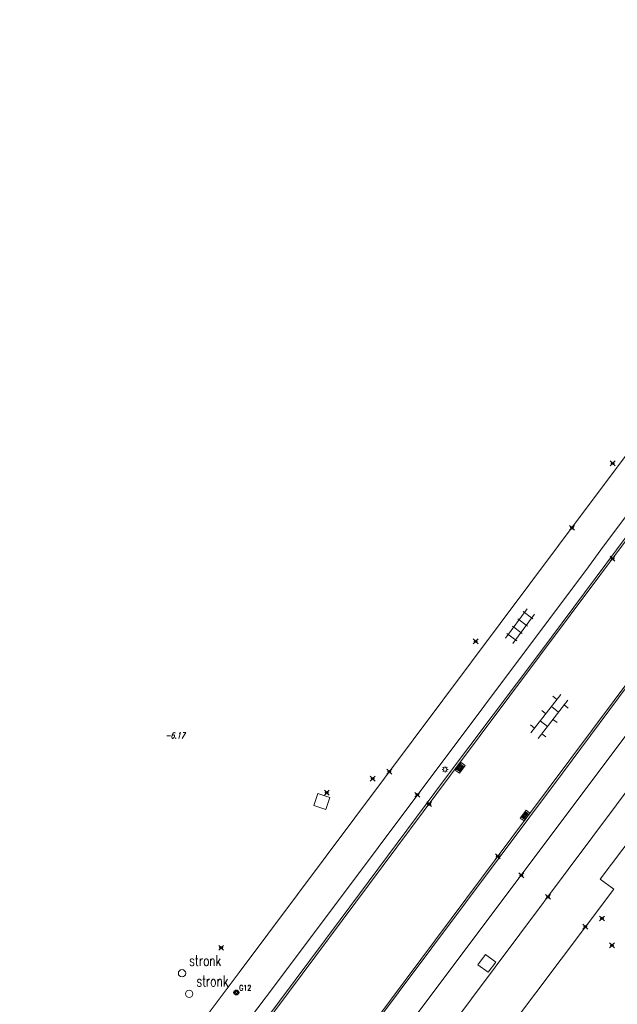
# Model space of a CAD drawing. Header units: metres. Extents: x 113132 to 113925, y 483082 to 483769.
# Tile 4 of 54: x 113174 to 113223, y 483664 to 483745. Entities that reach past the tile are written whole.
import ezdxf
from ezdxf.enums import TextEntityAlignment as Align

# ---------------------------------------------------------------- set-up
doc = ezdxf.new("R2010")
doc.units = ezdxf.units.M
doc.header["$PDMODE"] = 35
doc.header["$PDSIZE"] = 0.2
doc.layers.add('$detailpunten', color=4, linetype='CONTINUOUS')
doc.layers.add('M01_Verzgrslgpnt', color=7, linetype='CONTINUOUS')
doc.layers.add('Defpoints2', color=11, linetype='CONTINUOUS', lineweight=18, plot=False)
for name, color, linetype, lineweight in [('KKLI_kant_klinkers', 7, 'CONTINUOUS', 18), ('KLIN_klinkers', 7, 'CONTINUOUS', 18), ('KOLK_straatkolk', 7, 'CONTINUOUS', 18), ('KOVM_kant_overig_materiaal', 6, 'CONTINUOUS', 18), ('KTEG_kant_tegels', 7, 'CONTINUOUS', 18), ('LNTP_lantaarnpaal', 7, 'CONTINUOUS', 18), ('PUNT_puntobject_overig', 7, 'CONTINUOUS', 18), ('RPUT_rioolput_inspectieput', 7, 'CONTINUOUS', 18), ('TGLS_tegels', 7, 'CONTINUOUS', 18)]:
    doc.layers.add(name, color=color, linetype=linetype, lineweight=lineweight)
doc.styles.add('Romans', font='romans.shx', dxfattribs={"width": 0.7, "height": 2})
doc.styles.get("Standard").update_dxf_attribs({"font": 'romans.shx', "height": 0.9})

# ---------------------------------------------------------------- blocks, each defined once
blk = doc.blocks.new('mvpnt-flat-22')
at = {"layer": '$detailpunten', "linetype": 'Continuous'}
blk.add_point((0, 0), dxfattribs=at)
blk = doc.blocks.new('mvpnt-flat-829')
at = {"layer": '$detailpunten', "linetype": 'Continuous'}
blk.add_point((0, 0), dxfattribs=at)
blk = doc.blocks.new('mvpnt-flat-830')
at = {"layer": '$detailpunten', "linetype": 'Continuous'}
blk.add_point((0, 0), dxfattribs=at)
blk = doc.blocks.new('mvpnt-flat-831')
at = {"layer": '$detailpunten', "linetype": 'Continuous'}
blk.add_point((0, 0), dxfattribs=at)
blk = doc.blocks.new('mvpnt-flat-832')
at = {"layer": '$detailpunten', "linetype": 'Continuous'}
blk.add_point((0, 0), dxfattribs=at)
blk = doc.blocks.new('mvpnt-flat-833')
at = {"layer": '$detailpunten', "linetype": 'Continuous'}
blk.add_point((0, 0), dxfattribs=at)
blk = doc.blocks.new('mvpnt-flat-834')
at = {"layer": '$detailpunten', "linetype": 'Continuous'}
blk.add_point((0, 0), dxfattribs=at)
blk = doc.blocks.new('mvpnt-flat-835')
at = {"layer": '$detailpunten', "linetype": 'Continuous'}
blk.add_point((0, 0), dxfattribs=at)
blk = doc.blocks.new('mvpnt-flat-836')
at = {"layer": '$detailpunten', "linetype": 'Continuous'}
blk.add_point((0, 0), dxfattribs=at)
blk = doc.blocks.new('mvpnt-flat-837')
at = {"layer": '$detailpunten', "linetype": 'Continuous'}
blk.add_point((0, 0), dxfattribs=at)
blk = doc.blocks.new('mvpnt-flat-838')
at = {"layer": '$detailpunten', "linetype": 'Continuous'}
blk.add_point((0, 0), dxfattribs=at)
blk = doc.blocks.new('mvpnt-flat-847')
at = {"layer": '$detailpunten', "linetype": 'Continuous'}
blk.add_point((0, 0), dxfattribs=at)
blk = doc.blocks.new('mvpnt-flat-848')
at = {"layer": '$detailpunten', "linetype": 'Continuous'}
blk.add_point((0, 0), dxfattribs=at)
blk = doc.blocks.new('mvpnt-flat-849')
at = {"layer": '$detailpunten', "linetype": 'Continuous'}
blk.add_point((0, 0), dxfattribs=at)
blk = doc.blocks.new('mvpnt-flat-850')
at = {"layer": '$detailpunten', "linetype": 'Continuous'}
blk.add_point((0, 0), dxfattribs=at)
blk = doc.blocks.new('mvpnt-flat-851')
at = {"layer": '$detailpunten', "linetype": 'Continuous'}
blk.add_point((0, 0), dxfattribs=at)
blk = doc.blocks.new('RPUT-flat-3')
at = {"layer": 'RPUT_rioolput_inspectieput'}
for p, q in [((-0.334, 0.663), (-0.663, -0.334)), ((0.663, 0.334), (-0.334, 0.663)), ((0.334, -0.663), (0.663, 0.334)), ((-0.663, -0.334), (0.334, -0.663))]:
    blk.add_line(p, q, dxfattribs=at)
blk = doc.blocks.new('PUNT-flat-1')
at = {"layer": 'PUNT_puntobject_overig'}
blk.add_circle((0, 0), 0.3, dxfattribs=at)
at = {"layer": 'PUNT_puntobject_overig', "style": 'Romans', "width": 0.7}
blk.add_attdef('OMSCHRIJVING', (0.6, 0.6), '', height=0.9, dxfattribs=at)
blk = doc.blocks.new('PUNT-flat-2')
at = {"layer": 'PUNT_puntobject_overig'}
blk.add_circle((0, 0), 0.3, dxfattribs=at)
at = {"layer": 'PUNT_puntobject_overig', "style": 'Romans', "width": 0.7}
blk.add_attdef('OMSCHRIJVING', (0.6, 0.6), '', height=0.9, dxfattribs=at)
blk = doc.blocks.new('KLIN-L-flat-1')
at = {"layer": 'KLIN_klinkers'}
for points in [[(-1.524, -1.349), (0.931, 1.809)], [(0.625, 1.414), (0.289, 1.675)], [(-0.931, -1.809), (1.524, 1.349)], [(0.756, 0.362), (0.164, 0.822)], [(1.552, 0.693), (1.217, 0.954)], [(-0.296, 0.23), (-0.632, 0.491)], [(-1.217, -0.954), (-1.552, -0.693)], [(-0.164, -0.822), (-0.756, -0.362)], [(0.632, -0.491), (0.296, -0.23)], [(-0.289, -1.675), (-0.625, -1.414)]]:
    blk.add_lwpolyline(points, dxfattribs=at)
blk = doc.blocks.new('TGLS-flat-5')
at = {"layer": 'TGLS_tegels'}
for points in [[(0.59, 1.429), (-1.193, -0.983)], [(1.193, 0.983), (-0.59, -1.429)], [(1.071, 0.607), (0.267, 1.202)], [(-0.179, 0.599), (0.625, 0.004)], [(-1.071, -0.607), (-0.267, -1.202)], [(-0.625, -0.004), (0.179, -0.599)]]:
    blk.add_lwpolyline(points, dxfattribs=at)
blk = doc.blocks.new('RPUT-flat-4')
at = {"layer": 'RPUT_rioolput_inspectieput'}
for p, q in [((-0.11, 0.734), (-0.734, -0.11)), ((0.734, 0.11), (-0.11, 0.734)), ((0.11, -0.734), (0.734, 0.11)), ((-0.734, -0.11), (0.11, -0.734))]:
    blk.add_line(p, q, dxfattribs=at)
blk = doc.blocks.new('LNTP-flat-4')
at = {"layer": 'LNTP_lantaarnpaal'}
for points in [[(-0.25, 0), (-0.15, 0)], [(-0.177, 0.177), (-0.106, 0.106)], [(0, 0.25), (0, 0.15)], [(0.177, 0.177), (0.106, 0.106)], [(0.25, 0), (0.15, 0)], [(-0.177, -0.177), (-0.106, -0.106)], [(0, -0.25), (0, -0.15)], [(0.177, -0.177), (0.106, -0.106)]]:
    blk.add_lwpolyline(points, dxfattribs=at)
blk.add_circle((0, 0), 0.15, dxfattribs=at)
blk = doc.blocks.new('KOLK-flat-5')
at = {"layer": 'KOLK_straatkolk'}
for p, q in [((-0.399, -0.203), (0.077, 0.441)), ((-0.259, -0.182), (0.098, 0.301)), ((-0.178, -0.241), (0.178, 0.241)), ((-0.098, -0.301), (0.259, 0.182)), ((0.399, 0.203), (-0.077, -0.441)), ((0.077, 0.441), (0.399, 0.203)), ((-0.077, -0.441), (-0.399, -0.203))]:
    blk.add_line(p, q, dxfattribs=at)
blk = doc.blocks.new('KOLK-flat-8')
at = {"layer": 'KOLK_straatkolk'}
for p, q in [((-0.399, -0.203), (0.077, 0.441)), ((-0.259, -0.182), (0.098, 0.301)), ((-0.178, -0.241), (0.178, 0.241)), ((-0.098, -0.301), (0.259, 0.182)), ((0.399, 0.203), (-0.077, -0.441)), ((0.077, 0.441), (0.399, 0.203)), ((-0.077, -0.441), (-0.399, -0.203))]:
    blk.add_line(p, q, dxfattribs=at)
blk = doc.blocks.new('GPVZ-flat-4')
at = {"layer": 'M01_Verzgrslgpnt', "color": 7}
blk.add_circle((0, 0), 0.2, dxfattribs=at)
at = {"layer": 'M01_Verzgrslgpnt', "color": 1}
blk.add_circle((0, 0), 0.1, dxfattribs=at)
at = {"layer": 'M01_Verzgrslgpnt', "color": 7, "style": 'Romans', "width": 0.7}
for tag, p in [('PNUM', (0.225, 0.15)), ('OMSCHRIJVING', (0.225, -0.5))]:
    blk.add_attdef(tag, p, '', height=0.45, dxfattribs=at)

msp = doc.modelspace()

# ---------------------------------------------------------------- linework, layer by layer
at = {"layer": 'KKLI_kant_klinkers'}
for points in [[(113189.317, 483656.015, 0), (113209.327, 483682.839, 0), (113226.488, 483705.79, 0), (113244.489, 483729.845, 0), (113247.48, 483733.846, 0), (113249.075, 483736.409, 0), (113249.933, 483738.27, 0), (113250.547, 483739.878, 0), (113251.66, 483741.337, 0)], [(113259.571, 483735.544, 0), (113257.815, 483734.28, 0), (113255.961, 483732.666, 0), (113254.415, 483731.016, 0), (113252.673, 483728.889, 0), (113247.252, 483721.673, 0), (113237.215, 483708.271, 0), (113215.573, 483679.316, 0), (113195.698, 483652.673, 0)]]:
    msp.add_polyline3d(points, dxfattribs=at)
at = {"layer": 'KOVM_kant_overig_materiaal'}
for points in [[(113250.433, 483739.991, 0), (113249.732, 483738.162, 0), (113248.896, 483736.524, 0), (113247.614, 483734.386, 0), (113246.731, 483733.156, 0), (113241.927, 483726.702, 0), (113234.079, 483716.169, 0), (113226.569, 483706.185, 0), (113216.734, 483693.014, 0), (113208.831, 483682.468, 0), (113200.25, 483670.929, 0), (113191.548, 483659.293, 0), (113189.182, 483656.131, 0), (113188.513, 483655.358, 0), (113187.739, 483654.671, 0), (113186.142, 483653.504, 0), (113185.293, 483652.935, 0), (113183.453, 483650.342, 0), (113179.208, 483644.391, 0), (113176.608, 483640.632, 0), (113176.017, 483639.722, 0)], [(113186.297, 483637.994, 0), (113191.405, 483644.897, 0), (113193.17, 483647.337, 0), (113193.78, 483649.126, 0), (113194.208, 483650.064, 0), (113194.682, 483650.983, 0), (113195.207, 483651.776, 0), (113202.24, 483661.232, 0), (113210.551, 483672.342, 0), (113218.516, 483683.005, 0), (113224.653, 483691.232, 0), (113232.097, 483701.21, 0), (113240.642, 483712.638, 0), (113247.007, 483721.15, 0), (113252.737, 483728.839, 0), (113253.99, 483730.402, 0), (113255.343, 483731.89, 0), (113256.796, 483733.268, 0), (113257.922, 483734.239, 0)]]:
    msp.add_polyline3d(points, dxfattribs=at)
at = {"layer": 'KTEG_kant_tegels'}
for points in [[(113249.563, 483744.971, 0), (113249.569, 483743.643, 0), (113248.723, 483742.509, 0), (113237.98, 483728.111, 0), (113218.192, 483701.73, 0), (113191.928, 483666.611, 0), (113181.386, 483652.565, 0), (113176.411, 483645.541, 0), (113173.874, 483641.51, 0)], [(113250.433, 483739.991, 0), (113240.249, 483726.174, 0), (113221.691, 483701.371, 0), (113220.653, 483699.984, 0), (113194.747, 483665.401, 0), (113185.293, 483652.935, 0)], [(113202.052, 483650.942, 0), (113205.025, 483656.408, 0), (113228.975, 483688.435, 0), (113255.317, 483723.627, 0), (113257.912, 483726.977, 0), (113260.145, 483729.247, 0), (113263.177, 483731.39, 0), (113265.57, 483732.388, 0), (113267.091, 483732.629, 0), (113269.6, 483732.594, 0)], [(113206.14, 483662.641, 0), (113226.642, 483689.968, 0), (113254.957, 483727.796, 0), (113258.02, 483731.137, 0), (113259.894, 483732.671, 0)], [(113211.995, 483659.182, 0), (113222.741, 483673.471, 0), (113221.615, 483674.293, 0), (113230.944, 483686.629, 0), (113242.098, 483701.545, 0), (113243.153, 483700.796, 0), (113246.184, 483704.841, 0)]]:
    msp.add_polyline3d(points, dxfattribs=at)

# ---------------------------------------------------------------- block references
at = {"layer": 'Defpoints2'}
for name, p in [('mvpnt-flat-847', (113222.661, 483708.489)), ('mvpnt-flat-830', (113219.308, 483703.181)), ('mvpnt-flat-829', (113222.644, 483700.64)), ('TGLS-flat-5', (113215.029, 483695.092)), ('mvpnt-flat-848', (113211.389, 483693.84)), ('KLIN-L-flat-1', (113217.447, 483687.658)), ('LNTP-flat-4', (113208.868, 483683.311)), ('KOLK-flat-5', (113210.128, 483683.43)), ('mvpnt-flat-849', (113202.918, 483682.556)), ('mvpnt-flat-831', (113204.288, 483683.121)), ('RPUT-flat-3', (113198.735, 483680.667)), ('mvpnt-flat-850', (113199.137, 483681.396)), ('mvpnt-flat-832', (113206.58, 483681.223)), ('mvpnt-flat-833', (113207.561, 483680.45)), ('KOLK-flat-8', (113215.449, 483679.516)), ('mvpnt-flat-834', (113213.204, 483676.153)), ('mvpnt-flat-835', (113215.135, 483674.604)), ('mvpnt-flat-836', (113217.332, 483672.825)), ('mvpnt-flat-837', (113220.41, 483670.378)), ('mvpnt-flat-22', (113221.781, 483671.053)), ('mvpnt-flat-838', (113222.601, 483668.833)), ('mvpnt-flat-851', (113190.448, 483668.64)), ('RPUT-flat-4', (113212.309, 483667.355))]:
    msp.add_blockref(name, p, dxfattribs=at)
for name, p, values in [('PUNT-flat-1', (113187.228, 483666.542), {'OMSCHRIJVING': 'stronk'}), ('PUNT-flat-2', (113187.819, 483664.851), {'OMSCHRIJVING': 'stronk'}), ('GPVZ-flat-4', (113191.698, 483664.965), {'PNUM': 'G12'})]:
    msp.add_blockref(name, p, dxfattribs=at).add_auto_attribs(values)

# ---------------------------------------------------------------- texts
at = {"layer": 'Defpoints2', "oblique": 15.00003, "width": 0.711111}
msp.add_text('-6.17', height=0.5, dxfattribs=at).set_placement((113186.654, 483685.85), align=Align.CENTER)

doc.saveas('drawing.dxf')
